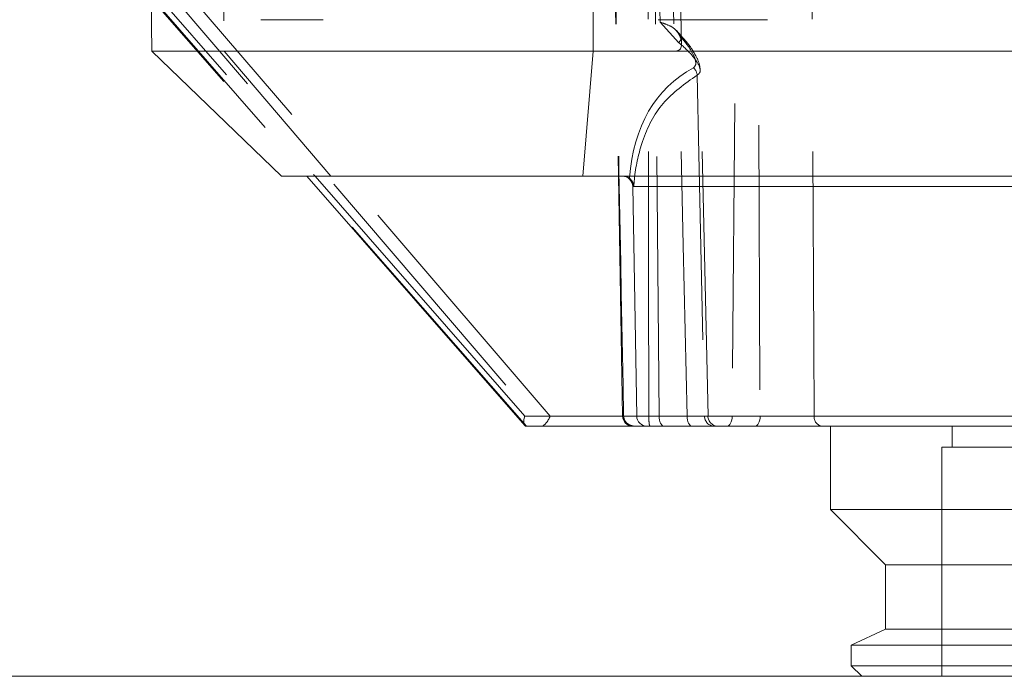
# Model space of a CAD drawing. Header units: millimetres. Extents: x 127 to 4201, y 49 to 2729.
# Tile 22 of 102: x 1107 to 1154, y 1308 to 1340. Entities that reach past the tile are written whole.
import ezdxf

# ---------------------------------------------------------------- set-up
doc = ezdxf.new("R2010")
doc.units = ezdxf.units.MM
doc.header["$LTSCALE"] = 10
doc.linetypes.add('HIDDEN', pattern=[1.905, 1.27, -0.635])

msp = doc.modelspace()

# ---------------------------------------------------------------- linework, layer by layer
at = {"color": 7, "linetype": 'HIDDEN', "lineweight": 0}
for p, q in [((1141.123, 1354.776), (1140.826, 1320.731)), ((1142.018, 1353.736), (1142.167, 1320.731)), ((1116.24, 1352.393), (1116.443, 1338.239)), ((1135.013, 1352.24), (1135.362, 1332.24)), ((1137.042, 1352.24), (1137.317, 1320.731)), ((1137.373, 1339.624), (1137.056, 1352.24)), ((1137.702, 1352.24), (1138.054, 1338.239)), ((1138.399, 1338.587), (1138.056, 1352.24)), ((1108.066, 1346.344), (1120.404, 1332.24)), ((1130.95, 1320.24), (1108.136, 1346.32)), ((1108.192, 1346.665), (1120.81, 1332.24)), ((1109.297, 1346.32), (1131.656, 1320.24)), ((1132.086, 1320.731), (1109.854, 1346.665)), ((1118.199, 1339.749), (1121.185, 1339.749)), ((1138.264, 1338.644), (1137.373, 1339.624)), ((1138.384, 1338.972), (1138.15, 1339.23)), ((1138.295, 1339.001), (1138.3, 1338.995)), ((1116.443, 1338.239), (1121.555, 1332.24)), ((1139.667, 1320.73), (1139.304, 1337.33)), ((1136.823, 1320.731), (1132.086, 1320.731)), ((1135.563, 1320.731), (1135.615, 1320.731)), ((1135.615, 1320.731), (1135.563, 1320.731)), ((1139.502, 1320.731), (1136.243, 1320.731)), ((1136.243, 1320.731), (1137.317, 1320.731)), ((1140.826, 1320.731), (1136.823, 1320.731)), ((1137.317, 1320.731), (1138.659, 1320.731)), ((1142.167, 1320.731), (1140.826, 1320.731)), ((1211.326, 1320.731), (1144.759, 1320.731)), ((1151.394, 1320.24), (1151.394, 1319.24)), ((1151.296, 1319.24), (1150.894, 1319.24)), ((1150.894, 1319.24), (1150.894, 1308.24)), ((1156.894, 1319.24), (1151.296, 1319.24))]:
    msp.add_line(p, q, dxfattribs=at)
at = {"color": 7, "linetype": 'Continuous', "lineweight": 15}
for p, q in [((1112.761, 1350.312), (1112.971, 1338.239)), ((1142.515, 1339.749), (1137.277, 1339.749)), ((1112.971, 1338.239), (1119.184, 1332.24)), ((1112.971, 1338.239), (1134.156, 1338.239)), ((1134.156, 1338.239), (1133.656, 1332.24)), ((1134.156, 1338.239), (1172.067, 1338.239)), ((1133.656, 1332.24), (1119.184, 1332.24)), ((1120.404, 1332.24), (1130.869, 1320.276)), ((1158.266, 1332.24), (1133.656, 1332.24)), ((1135.362, 1332.24), (1135.563, 1320.731)), ((1136.051, 1331.749), (1136.243, 1320.731)), ((1136.063, 1320.24), (1130.948, 1320.24)), ((1136.743, 1320.24), (1136.063, 1320.24)), ((1172.849, 1320.24), (1136.743, 1320.24)), ((1145.543, 1320.24), (1145.543, 1316.24)), ((1145.543, 1316.24), (1148.193, 1313.59)), ((1149.897, 1316.24), (1145.543, 1316.24)), ((1210.543, 1316.24), (1149.897, 1316.24)), ((1148.193, 1313.59), (1148.193, 1310.509)), ((1152.192, 1313.59), (1148.193, 1313.59)), ((1207.893, 1313.59), (1152.192, 1313.59)), ((1148.193, 1310.509), (1146.543, 1309.74)), ((1152.192, 1310.509), (1148.193, 1310.509)), ((1207.893, 1310.509), (1152.192, 1310.509)), ((1146.543, 1309.74), (1146.543, 1308.74)), ((1150.763, 1309.74), (1146.543, 1309.74)), ((1209.543, 1309.74), (1150.763, 1309.74)), ((1146.543, 1308.74), (1147.043, 1308.24)), ((1150.763, 1308.74), (1146.543, 1308.74)), ((1209.543, 1308.74), (1150.763, 1308.74)), ((614.092, 1308.24), (1179.092, 1308.24))]:
    msp.add_line(p, q, dxfattribs=at)
at = {"color": 8, "linetype": 'Continuous', "lineweight": 15}
for p, q in [((1134.173, 1350.341), (1134.156, 1338.239)), ((1120.81, 1332.24), (1130.878, 1320.731)), ((1158.832, 1331.749), (1136.051, 1331.749)), ((1130.878, 1320.731), (1135.563, 1320.731)), ((1135.563, 1320.731), (1136.243, 1320.731)), ((1136.243, 1320.731), (1172.786, 1320.731))]:
    msp.add_line(p, q, dxfattribs=at)
at = {"color": 7, "linetype": 'HIDDEN', "lineweight": 0, "flags": 128}
for points in [[(1144.759, 1320.731), (1144.742, 1324.239), (1144.662, 1340.235), (1144.603, 1352.393)], [(1138.264, 1338.644), (1138.319, 1338.716), (1138.361, 1338.785), (1138.389, 1338.848), (1138.402, 1338.902), (1138.399, 1338.945), (1138.384, 1338.972)], [(1138.379, 1338.977), (1138.347, 1338.993), (1138.3, 1338.995)], [(1138.384, 1338.972), (1138.38, 1338.976), (1138.379, 1338.977)], [(1138.659, 1320.731), (1138.478, 1328.909), (1138.264, 1338.644)], [(1139.147, 1337.091), (1139.229, 1333.31), (1139.502, 1320.731)], [(1137.567, 1320.24), (1137.519, 1320.249), (1137.472, 1320.277), (1137.43, 1320.322), (1137.392, 1320.383), (1137.361, 1320.458), (1137.337, 1320.543), (1137.323, 1320.635), (1137.317, 1320.731)], [(1138.908, 1320.24), (1138.86, 1320.249), (1138.814, 1320.277), (1138.771, 1320.322), (1138.733, 1320.383), (1138.702, 1320.458), (1138.679, 1320.543), (1138.664, 1320.635), (1138.659, 1320.731)], [(1140.576, 1320.24), (1140.624, 1320.249), (1140.67, 1320.277), (1140.713, 1320.322), (1140.751, 1320.383), (1140.782, 1320.458), (1140.805, 1320.543), (1140.82, 1320.635), (1140.826, 1320.731)], [(1141.917, 1320.24), (1141.965, 1320.249), (1142.012, 1320.277), (1142.055, 1320.322), (1142.092, 1320.383), (1142.123, 1320.458), (1142.147, 1320.543), (1142.162, 1320.635), (1142.167, 1320.731)]]:
    msp.add_lwpolyline(points, dxfattribs=at)
at = {"color": 7, "linetype": 'HIDDEN', "lineweight": 0}
for centre, radius, start, end in [((1138.603, 1337.038), 0.547, 5.6219, 47.7114), ((1139.983, 1320.72), 0.481, 178.7177, 267.6282), ((1140.158, 1320.74), 0.5, 181.5769, 269.9815), ((1145.213, 1320.692), 0.456, 175.1065, 262.923)]:
    msp.add_arc(centre, radius, start, end, dxfattribs=at)
at = {"color": 7, "linetype": 'Continuous', "lineweight": 15}
for centre, start, end in [((1135.551, 1331.74), 1, 90), ((1136.063, 1320.74), 181, 270), ((1136.743, 1320.74), 181, 270)]:
    msp.add_arc(centre, 0.5, start, end, dxfattribs=at)
at = {"color": 7, "linetype": 'HIDDEN', "lineweight": 0}
for centre, major_axis, ratio, start_param, end_param in [((1136.358, 1340.204), (1.961, -1.872), 0.303849, 5.975141, 6.887296), ((1177.747, 1297.926), (40.143, -38.478), 0.31142, 3.043534, 3.390196), ((1131.836, 1320.74), (0.225, 0.49), 0.434574, 3.338814, 4.892189)]:
    msp.add_ellipse(centre, major_axis=major_axis, ratio=ratio, start_param=start_param, end_param=end_param, dxfattribs=at)
at = {"color": 7, "linetype": 'Continuous', "lineweight": 15}
msp.add_ellipse((1131.128, 1320.74), major_axis=(0.223, 0.491), ratio=0.424613, start_param=1.778627, end_param=3.331938, dxfattribs=at)
at = {"color": 7, "linetype": 'HIDDEN', "lineweight": 0}
for points, knots in [([(1136.823, 1320.731), (1136.819, 1322.86), (1136.8, 1334.16), (1136.786, 1346.682), (1136.78, 1357.075), (1136.779, 1358.297)], [0, 0, 0, 0, 0.170019, 0.902429, 1, 1, 1, 1]), ([(1135.024, 1352.24), (1135.073, 1349.581), (1135.265, 1339.078), (1135.465, 1328.575), (1135.615, 1320.731)], [0, 0, 0, 0, 0.253135, 1, 1, 1, 1]), ([(1137.373, 1339.624), (1137.377, 1339.623), (1137.477, 1339.592), (1137.739, 1339.503), (1138.09, 1339.342), (1138.227, 1339.114), (1138.295, 1339.001)], [0, 0, 0, 0, 0.007383, 0.222814, 0.613552, 1, 1, 1, 1]), ([(1138.3, 1338.995), (1138.492, 1338.765), (1138.825, 1338.367), (1139.055, 1337.89), (1139.106, 1337.58), (1139.014, 1337.486), (1138.971, 1337.442)], [0, 0, 0, 0, 0.365868, 0.633558, 0.828487, 1, 1, 1, 1]), ([(1139.285, 1337.344), (1139.279, 1337.422), (1139.259, 1337.662), (1139.053, 1338.094), (1138.749, 1338.567), (1138.462, 1338.876), (1138.373, 1338.971)], [0, 0, 0, 0, 0.135821, 0.421563, 0.822025, 1, 1, 1, 1]), ([(1139.147, 1337.091), (1139.205, 1337.135), (1139.326, 1337.227), (1139.267, 1337.535), (1138.977, 1337.981), (1138.575, 1338.384), (1138.304, 1338.611), (1138.264, 1338.644)], [0, 0, 0, 0, 0.182468, 0.382127, 0.646374, 0.948011, 1, 1, 1, 1]), ([(1136.1, 1331.749), (1136.114, 1331.902), (1136.182, 1332.669), (1136.511, 1334.101), (1137.391, 1335.849), (1138.557, 1336.674), (1139.147, 1337.091)], [0, 0, 0, 0, 0.064811, 0.324358, 0.658411, 1, 1, 1, 1]), ([(1135.89, 1332.144), (1135.869, 1332.158), (1135.817, 1332.192), (1135.714, 1332.229), (1135.638, 1332.239), (1135.591, 1332.24), (1135.584, 1332.24)], [0, 0, 0, 0, 0.1827341, 0.4350099, 0.9160732, 1, 1, 1, 1]), ([(1136.1, 1331.749), (1136.1, 1331.751), (1136.099, 1331.792), (1136.083, 1331.888), (1136.019, 1332.03), (1135.933, 1332.106), (1135.89, 1332.144)], [0, 0, 0, 0, 0.013957, 0.27079, 0.635244, 1, 1, 1, 1]), ([(1135.615, 1320.731), (1135.62, 1320.682), (1135.631, 1320.585), (1135.705, 1320.455), (1135.816, 1320.346), (1135.977, 1320.262), (1136.108, 1320.241), (1136.183, 1320.24), (1136.185, 1320.24)], [0, 0, 0, 0, 0.167629, 0.334754, 0.513066, 0.722323, 0.994799, 1, 1, 1, 1]), ([(1136.893, 1320.24), (1136.893, 1320.24), (1136.882, 1320.241), (1136.863, 1320.262), (1136.844, 1320.346), (1136.832, 1320.455), (1136.825, 1320.585), (1136.824, 1320.682), (1136.823, 1320.731)], [0, 0, 0, 0, 0.005199, 0.277675, 0.486936, 0.665245, 0.832372, 1, 1, 1, 1]), ([(1138.659, 1320.731), (1138.713, 1320.731), (1138.957, 1320.73), (1139.324, 1320.729), (1139.616, 1320.728), (1139.702, 1320.729), (1139.569, 1320.73), (1139.502, 1320.731)], [0, 0, 0, 0, 0.066207, 0.299637, 0.533067, 0.76653, 1, 1, 1, 1]), ([(1144.759, 1320.731), (1144.719, 1320.731), (1144.539, 1320.73), (1144.122, 1320.729), (1143.476, 1320.728), (1142.784, 1320.729), (1142.373, 1320.73), (1142.167, 1320.731)], [0, 0, 0, 0, 0.066209, 0.299638, 0.533069, 0.766531, 1, 1, 1, 1])]:
    msp.add_open_spline(points, degree=3, knots=knots, dxfattribs=at)

doc.saveas('drawing.dxf')
